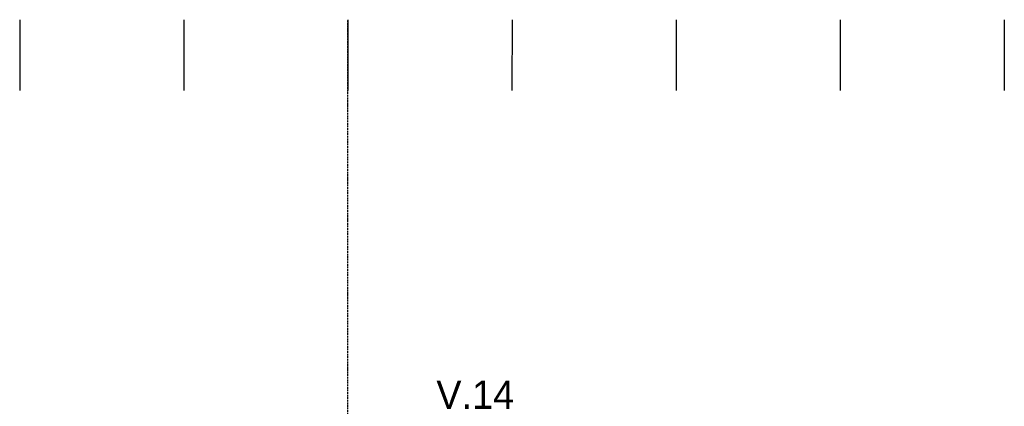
# Model space of a CAD drawing. Header units: millimetres. Extents: x -297000 to 504135, y -166520 to 252050.
# Tile 248 of 250: x 15805 to 22765, y -25859 to -23129. Entities that reach past the tile are written whole.
import ezdxf

# ---------------------------------------------------------------- set-up
doc = ezdxf.new("R2010")
doc.units = ezdxf.units.MM
doc.header["$MEASUREMENT"] = 0
doc.linetypes.add('ACAD_ISO10W100', pattern=[18, 12, -3, 0, -3])
doc.linetypes.add('CENTER', pattern=[50.800000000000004, 31.75, -6.349999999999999, 6.349999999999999, -6.349999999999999])
doc.layers.get('Defpoints').update_dxf_attribs({"color": 6})
doc.layers.add('040_AXPRI_B', color=9, linetype='CENTER')
doc.layers.add('080_SYMB_DETAIL', color=4, linetype='Continuous')
doc.styles.add('VMX 3 BIG 200', font='unvr55w.TTF', dxfattribs={"height": 800})

# ---------------------------------------------------------------- blocks, each defined once
blk = doc.blocks.new('GRID02')
at = {"layer": '040_AXPRI_B', "linetype": 'ACAD_ISO10W100'}
blk.add_line((5799.999997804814, -2483.904000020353), (5799.999997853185, 11470.78071810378), dxfattribs=at)
blk = doc.blocks.new('1006_X-03.02')
at = {"layer": 'Defpoints'}
for points in [[(3479.999997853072, 11470.78071810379), (3479.99999782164, 10970.78071810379)], [(4639.999997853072, 11470.78071810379), (4639.99999782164, 10970.78071810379)], [(5799.999997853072, 11470.78071810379), (5799.99999782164, 10970.78071810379)], [(6959.999997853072, 11470.78071817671), (6959.99999782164, 10970.78071817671)], [(8119.999997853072, 11470.78071810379), (8119.99999782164, 10970.78071810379)], [(9279.999997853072, 11470.78071810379), (9279.99999782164, 10970.78071810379)], [(10439.99999785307, 11470.78071803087), (10439.99999782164, 10970.78071803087)]]:
    blk.add_lwpolyline(points, dxfattribs=at)
blk.add_blockref('GRID02', (0, 0))

msp = doc.modelspace()

# ---------------------------------------------------------------- block references
msp.add_blockref('1006_X-03.02', (12325.00000211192, -34600.00000125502))

# ---------------------------------------------------------------- texts
at = {"layer": '080_SYMB_DETAIL', "insert": (18749.9999999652, -25877.22432967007), "char_height": 200.0000000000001, "attachment_point": 7, "style": 'VMX 3 BIG 200'}
msp.add_mtext('V.14', dxfattribs=at)

doc.saveas('drawing.dxf')
